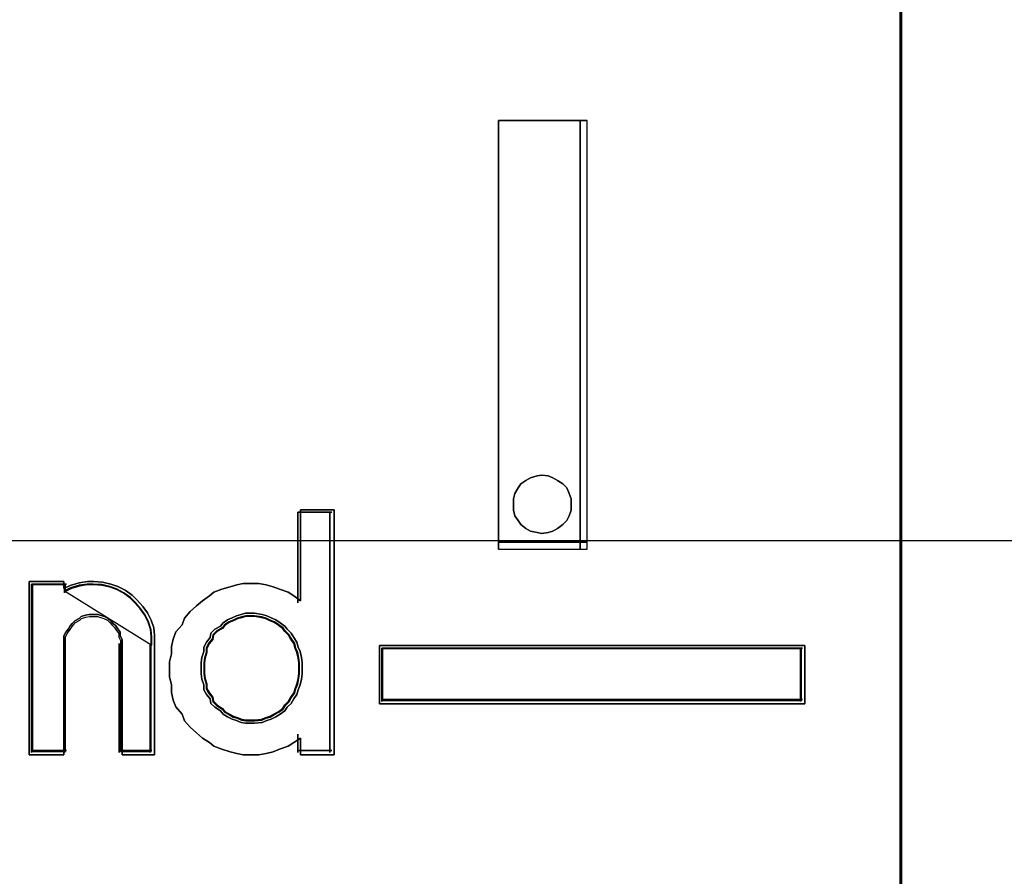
# Model space of a CAD drawing. Extents: x -635870 to -372006, y -44437 to 104716.
# Tile 56 of 246: x -618309 to -618213, y -31597 to -31513. Entities that reach past the tile are written whole.
import ezdxf

# ---------------------------------------------------------------- set-up
doc = ezdxf.new("R2010")
doc.units = 0
doc.header["$MEASUREMENT"] = 0
doc.layers.get('0').update_dxf_attribs({"color": 252})
doc.layers.add('30', color=7, linetype='Continuous')
doc.layers.add('45', color=8, linetype='Continuous')

# ---------------------------------------------------------------- blocks, each defined once
blk = doc.blocks.new('*U1011')
at = {"layer": '30', "color": 7}
blk.add_lwpolyline([(51.981526, -142.47767), (396.088727, -142.47767), (396.088727, -178.455247), (51.981526, -178.455247), (51.981526, -142.47767)], close=True, dxfattribs=at)
blk.add_lwpolyline([(51.981526, -142.47767), (396.088727, -142.47767), (396.088727, -178.455247), (51.981526, -178.455247), (51.981526, -142.47767)], dxfattribs=at)
blk = doc.blocks.new('*U1016')
at = {"layer": '45', "color": 7}
for points in [[(169.995071, -118.993998), (188.008864, -118.993998), (188.008864, -118.993998), (188.008864, -201.999826), (188.008864, -201.999826), (169.995071, -201.999826), (169.995071, -201.999826), (169.995071, -118.993998), (169.995071, -118.993998)], [(184.074726, -178.534692), (184.074726, -174.347988), (184.074726, -178.534692)], [(184.074726, -174.347988), (184.938964, -174.347988), (184.074726, -174.347988)], [(184.074726, -178.534692), (184.938964, -178.534692), (184.938964, -174.347988), (184.074726, -174.347988), (184.074726, -178.534692)], [(184.872688, -178.534692), (184.872688, -174.347988), (184.872688, -178.534692)], [(184.782553, -178.096425), (184.782553, -178.043462), (184.762717, -177.9905), (184.742881, -177.937537), (184.703209, -177.897815), (184.650313, -177.864713), (184.604029, -177.838232), (184.557745, -177.818371), (184.498237, -177.81175), (184.451953, -177.818371), (184.385833, -177.838232), (184.339549, -177.864713), (184.293265, -177.897815), (184.266817, -177.937537), (184.233757, -177.9905), (184.220533, -178.043462), (184.220533, -178.096425), (184.220533, -178.156008), (184.233757, -178.208971), (184.266817, -178.255313), (184.293265, -178.295035), (184.339549, -178.334757), (184.385833, -178.361239), (184.451953, -178.374479), (184.498237, -178.3811), (184.557745, -178.374479), (184.604029, -178.361239), (184.650313, -178.334757), (184.703209, -178.295035), (184.742881, -178.255313), (184.762717, -178.208971), (184.782553, -178.156008), (184.782553, -178.096425)], [(184.498237, -177.81175), (184.557745, -177.818371), (184.604029, -177.838232), (184.650313, -177.864713), (184.703209, -177.897815), (184.742881, -177.937537), (184.762717, -177.9905), (184.782553, -178.043462), (184.782553, -178.096425), (184.782553, -178.156008), (184.762717, -178.208971), (184.742881, -178.255313), (184.703209, -178.295035), (184.650313, -178.334757), (184.604029, -178.361239), (184.557745, -178.374479), (184.498237, -178.3811), (184.451953, -178.374479), (184.385833, -178.361239), (184.339549, -178.334757), (184.293265, -178.295035), (184.266817, -178.255313), (184.233757, -178.208971), (184.220533, -178.156008), (184.220533, -178.096425), (184.220533, -178.043462), (184.233757, -177.9905), (184.266817, -177.937537), (184.293265, -177.897815), (184.339549, -177.864713), (184.385833, -177.838232), (184.451953, -177.818371), (184.498237, -177.81175)], [(182.470849, -178.150712), (182.470849, -180.544627), (182.141699, -180.544627), (182.141699, -180.382226), (182.07465, -180.42433), (182.019791, -180.460419), (181.934456, -180.490493), (181.873502, -180.514553), (181.806453, -180.532597), (181.733308, -180.544627), (181.647973, -180.544627), (181.580924, -180.544627), (181.51997, -180.532597), (181.452921, -180.514553), (181.373681, -180.490493), (181.294441, -180.460419), (181.251774, -180.42433), (181.184725, -180.382226), (181.123771, -180.328092), (181.062817, -180.273958), (181.007959, -180.213809), (180.983577, -180.147646), (180.922623, -180.075468), (180.898242, -180.009304), (180.879956, -179.937126), (180.879956, -179.858933), (180.86167, -179.786754), (180.86167, -179.708561), (180.86167, -179.636383), (180.879956, -179.55819), (180.879956, -179.486011), (180.898242, -179.413833), (180.922623, -179.341654), (180.983577, -179.275491), (181.007959, -179.209328), (181.062817, -179.143164), (181.123771, -179.08903), (181.184725, -179.040911), (181.251774, -178.992792), (181.294441, -178.956703), (181.373681, -178.926629), (181.452921, -178.90257), (181.51997, -178.884525), (181.580924, -178.872495), (181.647973, -178.872495), (181.733308, -178.872495), (181.806453, -178.884525), (181.873502, -178.90257), (181.934456, -178.926629), (182.019791, -178.956703), (182.07465, -178.992792), (182.141699, -179.040911), (182.141699, -178.150712), (182.470849, -178.150712)], [(181.007959, -179.209328), (180.983577, -179.275491), (180.922623, -179.341654), (180.898242, -179.413833), (180.879956, -179.486011), (180.879956, -179.55819), (180.86167, -179.636383), (180.86167, -179.708561), (180.86167, -179.786754), (180.879956, -179.858933), (180.879956, -179.937126), (180.898242, -180.009304), (180.922623, -180.075468), (180.983577, -180.147646), (181.007959, -180.213809), (181.062817, -180.273958), (181.123771, -180.328092), (181.184725, -180.382226), (181.251774, -180.42433), (181.294441, -180.460419), (181.373681, -180.490493), (181.452921, -180.514553), (181.51997, -180.532597), (181.580924, -180.544627), (181.647973, -180.544627), (181.733308, -180.544627), (181.806453, -180.532597), (181.873502, -180.514553), (181.934456, -180.490493), (182.019791, -180.460419), (182.07465, -180.42433), (182.141699, -180.382226), (182.141699, -180.544627), (182.470849, -180.544627), (182.470849, -178.150712), (182.141699, -178.150712), (182.141699, -179.040911), (182.07465, -178.992792), (182.019791, -178.956703), (181.934456, -178.926629), (181.873502, -178.90257), (181.806453, -178.884525), (181.733308, -178.872495), (181.647973, -178.872495), (181.580924, -178.872495), (181.51997, -178.884525), (181.452921, -178.90257), (181.373681, -178.926629), (181.294441, -178.956703), (181.251774, -178.992792), (181.184725, -179.040911), (181.123771, -179.08903), (181.062817, -179.143164), (181.007959, -179.209328)], [(182.112959, -178.174545), (182.112959, -179.059023), (182.112959, -178.174545)], [(182.112959, -178.174545), (182.44699, -178.174545), (182.112959, -178.174545)], [(182.428432, -178.174545), (182.428432, -180.520794), (182.428432, -178.174545)], [(184.074726, -178.468488), (184.938964, -178.468488), (184.074726, -178.468488)], [(179.830564, -178.919424), (179.892287, -178.888989), (179.9787, -178.864642), (180.058941, -178.852468), (180.120665, -178.852468), (180.207078, -178.858555), (180.287319, -178.876816), (180.355215, -178.901163), (180.429283, -178.937685), (180.497179, -178.98638), (180.546558, -179.035075), (180.602109, -179.095944), (180.645316, -179.156813), (180.68235, -179.229856), (180.707039, -179.302899), (180.713212, -179.375942), (180.713212, -179.455071), (180.713212, -180.544627), (180.398421, -180.544627), (180.398421, -179.455071), (180.398421, -179.41855), (180.379904, -179.382028), (180.379904, -179.345507), (180.355215, -179.315073), (180.336698, -179.284638), (180.312008, -179.26029), (180.287319, -179.235943), (180.262629, -179.211595), (180.225595, -179.193334), (180.182388, -179.181161), (180.163871, -179.175074), (180.114492, -179.175074), (180.077458, -179.175074), (180.040424, -179.181161), (179.997218, -179.193334), (179.9787, -179.211595), (179.935494, -179.235943), (179.910805, -179.26029), (179.892287, -179.284638), (179.87377, -179.315073), (179.849081, -179.345507), (179.830564, -179.382028), (179.830564, -179.41855), (179.830564, -179.455071), (179.830564, -180.544627), (179.491084, -180.544627), (179.491084, -178.852468), (179.830564, -178.852468), (179.830564, -178.919424)], [(180.645316, -179.156813), (180.602109, -179.095944), (180.546558, -179.035075), (180.497179, -178.98638), (180.429283, -178.937685), (180.355215, -178.901163), (180.287319, -178.876816), (180.207078, -178.858555), (180.120665, -178.852468), (180.058941, -178.852468), (179.9787, -178.864642), (179.892287, -178.888989), (179.830564, -178.919424), (179.830564, -178.852468), (179.491084, -178.852468), (179.491084, -180.544627), (179.830564, -180.544627), (179.830564, -179.455071), (179.830564, -179.41855), (179.830564, -179.382028), (179.849081, -179.345507), (179.87377, -179.315073), (179.892287, -179.284638), (179.910805, -179.26029), (179.935494, -179.235943), (179.9787, -179.211595), (179.997218, -179.193334), (180.040424, -179.181161), (180.077458, -179.175074), (180.114492, -179.175074), (180.163871, -179.175074), (180.182388, -179.181161), (180.225595, -179.193334), (180.262629, -179.211595), (180.287319, -179.235943), (180.312008, -179.26029), (180.336698, -179.284638), (180.355215, -179.315073), (180.379904, -179.345507), (180.379904, -179.382028), (180.398421, -179.41855), (180.398421, -179.455071), (180.398421, -180.544627), (180.713212, -180.544627), (180.713212, -179.455071), (180.713212, -179.375942), (180.707039, -179.302899), (180.68235, -179.229856), (180.645316, -179.156813)], [(179.514943, -178.876301), (179.514943, -180.520794), (179.514943, -178.876301)], [(179.514943, -178.876301), (179.854276, -178.876301), (179.514943, -178.876301)], [(180.617038, -179.17716), (180.576081, -179.118577), (180.523422, -179.059994), (180.476613, -179.013128), (180.412252, -178.966262), (180.34204, -178.931112), (180.277679, -178.907679), (180.201615, -178.890104), (180.119701, -178.884246), (180.061191, -178.884246), (179.985127, -178.895962), (179.903213, -178.919395), (179.844703, -178.948687), (179.844703, -178.884246), (179.522896, -178.884246), (179.522896, -180.512849), (179.844703, -180.512849), (179.844703, -179.464216), (179.844703, -179.429066), (179.844703, -179.393916), (179.862256, -179.358767), (179.88566, -179.329475), (179.903213, -179.300184), (179.920766, -179.276751), (179.94417, -179.253318), (179.985127, -179.229884), (180.00268, -179.21231), (180.043638, -179.200593), (180.078744, -179.194735), (180.11385, -179.194735), (180.160658, -179.194735), (180.178211, -179.200593), (180.219168, -179.21231), (180.254274, -179.229884), (180.277679, -179.253318), (180.301083, -179.276751), (180.324487, -179.300184), (180.34204, -179.329475), (180.365444, -179.358767), (180.365444, -179.393916), (180.382997, -179.429066), (180.382997, -179.464216), (180.382997, -180.512849), (180.681399, -180.512849), (180.681399, -179.464216), (180.681399, -179.388058), (180.675548, -179.317759), (180.652144, -179.247459), (180.617038, -179.17716)], [(180.689352, -179.47478), (180.689352, -179.396192), (180.683383, -179.323649), (180.659505, -179.251106), (180.623688, -179.178563), (180.581902, -179.118111), (180.528177, -179.057658), (180.480421, -179.009296), (180.414757, -178.960934), (180.343123, -178.924663), (180.277459, -178.900482), (180.199856, -178.882346), (180.116284, -178.876301), (180.056589, -178.876301), (179.978986, -178.888392), (179.895413, -178.912573), (179.835719, -178.942799), (180.689352, -179.47478)], [(179.835719, -178.876301), (179.835719, -178.961041), (179.835719, -178.876301)], [(182.155376, -179.698547), (182.155376, -179.642428), (182.149111, -179.592545), (182.136582, -179.536426), (182.117788, -179.492778), (182.105259, -179.442894), (182.073936, -179.399246), (182.048878, -179.355598), (182.011291, -179.318186), (181.986233, -179.287009), (181.942381, -179.255831), (181.898529, -179.224654), (181.854677, -179.205948), (181.810825, -179.187242), (181.766973, -179.174771), (181.691799, -179.1623), (181.647947, -179.1623), (181.604095, -179.1623), (181.560243, -179.174771), (181.516391, -179.187242), (181.472539, -179.205948), (181.428688, -179.224654), (181.384836, -179.255831), (181.359778, -179.287009), (181.303397, -179.318186), (181.265809, -179.355598), (181.259545, -179.399246), (181.221957, -179.442894), (181.196899, -179.492778), (181.196899, -179.536426), (181.178106, -179.592545), (181.171841, -179.642428), (181.171841, -179.698547), (181.171841, -179.754666), (181.178106, -179.80455), (181.196899, -179.860669), (181.196899, -179.910552), (181.221957, -179.9542), (181.259545, -179.997848), (181.265809, -180.041496), (181.303397, -180.078909), (181.359778, -180.116322), (181.384836, -180.147499), (181.428688, -180.172441), (181.472539, -180.197382), (181.516391, -180.209853), (181.560243, -180.22856), (181.604095, -180.234795), (181.647947, -180.234795), (181.691799, -180.234795), (181.766973, -180.22856), (181.810825, -180.209853), (181.854677, -180.197382), (181.898529, -180.172441), (181.942381, -180.147499), (181.986233, -180.116322), (182.011291, -180.078909), (182.048878, -180.041496), (182.073936, -179.997848), (182.105259, -179.9542), (182.117788, -179.910552), (182.136582, -179.860669), (182.149111, -179.80455), (182.155376, -179.754666), (182.155376, -179.698547)], [(181.647947, -179.1623), (181.691799, -179.1623), (181.766973, -179.174771), (181.810825, -179.187242), (181.854677, -179.205948), (181.898529, -179.224654), (181.942381, -179.255831), (181.986233, -179.287009), (182.011291, -179.318186), (182.048878, -179.355598), (182.073936, -179.399246), (182.105259, -179.442894), (182.117788, -179.492778), (182.136582, -179.536426), (182.149111, -179.592545), (182.155376, -179.642428), (182.155376, -179.698547), (182.155376, -179.754666), (182.149111, -179.80455), (182.136582, -179.860669), (182.117788, -179.910552), (182.105259, -179.9542), (182.073936, -179.997848), (182.048878, -180.041496), (182.011291, -180.078909), (181.986233, -180.116322), (181.942381, -180.147499), (181.898529, -180.172441), (181.854677, -180.197382), (181.810825, -180.209853), (181.766973, -180.22856), (181.691799, -180.234795), (181.647947, -180.234795), (181.604095, -180.234795), (181.560243, -180.22856), (181.516391, -180.209853), (181.472539, -180.197382), (181.428688, -180.172441), (181.384836, -180.147499), (181.359778, -180.116322), (181.303397, -180.078909), (181.265809, -180.041496), (181.259545, -179.997848), (181.221957, -179.9542), (181.196899, -179.910552), (181.196899, -179.860669), (181.178106, -179.80455), (181.171841, -179.754666), (181.171841, -179.698547), (181.171841, -179.642428), (181.178106, -179.592545), (181.196899, -179.536426), (181.196899, -179.492778), (181.221957, -179.442894), (181.259545, -179.399246), (181.265809, -179.355598), (181.303397, -179.318186), (181.359778, -179.287009), (181.384836, -179.255831), (181.428688, -179.224654), (181.472539, -179.205948), (181.516391, -179.187242), (181.560243, -179.174771), (181.604095, -179.1623), (181.647947, -179.1623)], [(181.898529, -179.224654), (181.942381, -179.255831), (181.986233, -179.287009), (182.011291, -179.318186), (182.048878, -179.355598), (182.073936, -179.399246), (182.105259, -179.442894), (182.117788, -179.492778), (182.136582, -179.536426), (182.149111, -179.592545), (182.155376, -179.642428), (182.155376, -179.698547), (182.155376, -179.754666), (182.149111, -179.80455), (182.136582, -179.860669), (182.117788, -179.910552), (182.105259, -179.9542), (182.073936, -179.997848), (182.048878, -180.041496), (182.011291, -180.078909), (181.986233, -180.116322), (181.942381, -180.147499), (181.898529, -180.172441), (181.854677, -180.197382), (181.810825, -180.209853), (181.766973, -180.22856), (181.691799, -180.234795), (181.647947, -180.234795), (181.604095, -180.234795), (181.560243, -180.22856), (181.516391, -180.209853), (181.472539, -180.197382), (181.428688, -180.172441), (181.384836, -180.147499), (181.359778, -180.116322), (181.303397, -180.078909), (181.265809, -180.041496), (181.259545, -179.997848), (181.221957, -179.9542), (181.196899, -179.910552), (181.196899, -179.860669), (181.178106, -179.80455), (181.171841, -179.754666), (181.171841, -179.698547), (181.171841, -179.642428), (181.178106, -179.592545), (181.196899, -179.536426), (181.196899, -179.492778), (181.221957, -179.442894), (181.259545, -179.399246), (181.265809, -179.355598), (181.303397, -179.318186), (181.359778, -179.287009), (181.384836, -179.255831), (181.428688, -179.224654), (181.472539, -179.205948), (181.516391, -179.187242), (181.560243, -179.174771), (181.604095, -179.1623), (181.647947, -179.1623), (181.691799, -179.1623), (181.766973, -179.174771), (181.810825, -179.187242), (181.854677, -179.205948), (181.898529, -179.224654)], [(181.648707, -180.210962), (181.690431, -180.210962), (181.761958, -180.205003), (181.803683, -180.187129), (181.845407, -180.175212), (181.887131, -180.151379), (181.928855, -180.127545), (181.97058, -180.097754), (181.994422, -180.062004), (182.030186, -180.026254), (182.054028, -179.984546), (182.083831, -179.942838), (182.095753, -179.90113), (182.113634, -179.853463), (182.125556, -179.799839), (182.131516, -179.752172), (182.131516, -179.698547), (182.131516, -179.644923), (182.125556, -179.597256), (182.113634, -179.543631), (182.095753, -179.501923), (182.083831, -179.454257), (182.054028, -179.412549), (182.030186, -179.370841), (181.994422, -179.335091), (181.97058, -179.305299), (181.928855, -179.275508), (181.887131, -179.245716), (181.845407, -179.227841), (181.803683, -179.209966), (181.761958, -179.19805), (181.690431, -179.186133), (181.648707, -179.186133), (181.606983, -179.186133), (181.565258, -179.19805), (181.523534, -179.209966), (181.48181, -179.227841), (181.440085, -179.245716), (181.398361, -179.275508), (181.374519, -179.305299), (181.320873, -179.335091), (181.28511, -179.370841), (181.279149, -179.412549), (181.243385, -179.454257), (181.219543, -179.501923), (181.219543, -179.543631), (181.201661, -179.597256), (181.1957, -179.644923), (181.1957, -179.698547), (181.1957, -179.752172), (181.201661, -179.799839), (181.219543, -179.853463), (181.219543, -179.90113), (181.243385, -179.942838), (181.279149, -179.984546), (181.28511, -180.026254), (181.320873, -180.062004), (181.374519, -180.097754), (181.398361, -180.127545), (181.440085, -180.151379), (181.48181, -180.175212), (181.523534, -180.187129), (181.565258, -180.205003), (181.606983, -180.210962), (181.648707, -180.210962)], [(182.123563, -179.698547), (182.123563, -179.645754), (182.117704, -179.598827), (182.105985, -179.546033), (182.088407, -179.504972), (182.076689, -179.458044), (182.047392, -179.416983), (182.023955, -179.375921), (181.988799, -179.340726), (181.965362, -179.311396), (181.924347, -179.282066), (181.883332, -179.252737), (181.842317, -179.235139), (181.801302, -179.217541), (181.760287, -179.205809), (181.689975, -179.194077), (181.64896, -179.194077), (181.607945, -179.194077), (181.56693, -179.205809), (181.525915, -179.217541), (181.4849, -179.235139), (181.443885, -179.252737), (181.40287, -179.282066), (181.379432, -179.311396), (181.326699, -179.340726), (181.291543, -179.375921), (181.285684, -179.416983), (181.250528, -179.458044), (181.227091, -179.504972), (181.227091, -179.546033), (181.209513, -179.598827), (181.203653, -179.645754), (181.203653, -179.698547), (181.203653, -179.751341), (181.209513, -179.798268), (181.227091, -179.851062), (181.227091, -179.897989), (181.250528, -179.939051), (181.285684, -179.980112), (181.291543, -180.021174), (181.326699, -180.056369), (181.379432, -180.091565), (181.40287, -180.120894), (181.443885, -180.144358), (181.4849, -180.167822), (181.525915, -180.179554), (181.56693, -180.197151), (181.607945, -180.203017), (181.64896, -180.203017), (181.689975, -180.203017), (181.760287, -180.197151), (181.801302, -180.179554), (181.842317, -180.167822), (181.883332, -180.144358), (181.924347, -180.120894), (181.965362, -180.091565), (181.988799, -180.056369), (182.023955, -180.021174), (182.047392, -179.980112), (182.076689, -179.939051), (182.088407, -179.897989), (182.105985, -179.851062), (182.117704, -179.798268), (182.123563, -179.751341), (182.123563, -179.698547)], [(179.835719, -179.456243), (179.835719, -180.520794), (179.835719, -179.456243)], [(180.371228, -179.456243), (180.371228, -180.520794), (180.371228, -179.456243)], [(180.670795, -179.456243), (180.670795, -180.520794), (180.670795, -179.456243)], [(182.910921, -179.477428), (187.065095, -179.477428), (187.065095, -180.046777), (182.910921, -180.046777), (182.910921, -179.477428)], [(182.112959, -180.343369), (182.112959, -180.520794), (182.112959, -180.343369)], [(179.514943, -180.502257), (179.854276, -180.502257), (179.514943, -180.502257)], [(180.371228, -180.502257), (180.689352, -180.502257), (180.371228, -180.502257)], [(182.112959, -180.502257), (182.44699, -180.502257), (182.112959, -180.502257)]]:
    blk.add_lwpolyline(points, close=True, dxfattribs=at)
at = {"layer": '45', "color": 59}
blk.add_lwpolyline([(170.000373, -118.999294), (188.003562, -118.999294), (188.003562, -201.99453), (170.000373, -201.99453), (170.000373, -118.999294)], close=True, dxfattribs=at)
at = {"layer": '45', "color": 1}
for points in [[(181.647947, -179.1623), (181.691799, -179.1623), (181.766973, -179.174771), (181.810825, -179.187242), (181.854677, -179.205948), (181.898529, -179.224654), (181.942381, -179.255831), (181.986233, -179.287009), (182.011291, -179.318186), (182.048878, -179.355598), (182.073936, -179.399246), (182.105259, -179.442894), (182.117788, -179.492778), (182.136582, -179.536426), (182.149111, -179.592545), (182.155376, -179.642428), (182.155376, -179.698547), (182.155376, -179.754666), (182.149111, -179.80455), (182.136582, -179.860669), (182.117788, -179.910552), (182.105259, -179.9542), (182.073936, -179.997848), (182.048878, -180.041496), (182.011291, -180.078909), (181.986233, -180.116322), (181.942381, -180.147499), (181.898529, -180.172441), (181.854677, -180.197382), (181.810825, -180.209853), (181.766973, -180.22856), (181.691799, -180.234795), (181.647947, -180.234795), (181.604095, -180.234795), (181.560243, -180.22856), (181.516391, -180.209853), (181.472539, -180.197382), (181.428688, -180.172441), (181.384836, -180.147499), (181.359778, -180.116322), (181.303397, -180.078909), (181.265809, -180.041496), (181.259545, -179.997848), (181.221957, -179.9542), (181.196899, -179.910552), (181.196899, -179.860669), (181.178106, -179.80455), (181.171841, -179.754666), (181.171841, -179.698547), (181.171841, -179.642428), (181.178106, -179.592545), (181.196899, -179.536426), (181.196899, -179.492778), (181.221957, -179.442894), (181.259545, -179.399246), (181.265809, -179.355598), (181.303397, -179.318186), (181.359778, -179.287009), (181.384836, -179.255831), (181.428688, -179.224654), (181.472539, -179.205948), (181.516391, -179.187242), (181.560243, -179.174771), (181.604095, -179.1623), (181.647947, -179.1623)], [(187.065095, -179.477428), (182.910921, -179.477428), (182.910921, -180.046777), (187.065095, -180.046777), (187.065095, -179.477428)], [(182.93478, -179.501261), (187.041236, -179.501261), (182.93478, -179.501261)], [(182.93478, -179.501261), (182.93478, -180.022944), (182.93478, -179.501261)], [(187.033283, -179.509206), (182.942733, -179.509206), (182.942733, -180.015), (187.033283, -180.015), (187.033283, -179.509206)], [(187.022679, -180.022944), (187.022679, -179.501261), (187.022679, -180.022944)], [(182.93478, -180.004407), (187.041236, -180.004407), (182.93478, -180.004407)]]:
    blk.add_lwpolyline(points, close=True, dxfattribs=at)
blk = doc.blocks.new('*U1017')
at = {"layer": '45', "color": 7}
for points in [[(187.995609, -118.993998), (206.006752, -118.993998), (206.006752, -118.993998), (206.006752, -201.999826), (206.006752, -201.999826), (187.995609, -201.999826), (187.995609, -201.999826), (187.995609, -118.993998), (187.995609, -118.993998)], [(188.000911, -118.999294), (206.00145, -118.999294), (206.00145, -201.99453), (188.000911, -201.99453), (188.000911, -118.999294)]]:
    blk.add_lwpolyline(points, close=True, dxfattribs=at)

msp = doc.modelspace()

# ---------------------------------------------------------------- block references
at = {"xscale": 10, "yscale": 10, "zscale": 10}
for name in ['*U1011', '*U1016', '*U1017']:
    msp.add_blockref(name, (-620103.086, -29779.655), dxfattribs=at)

doc.saveas('drawing.dxf')
